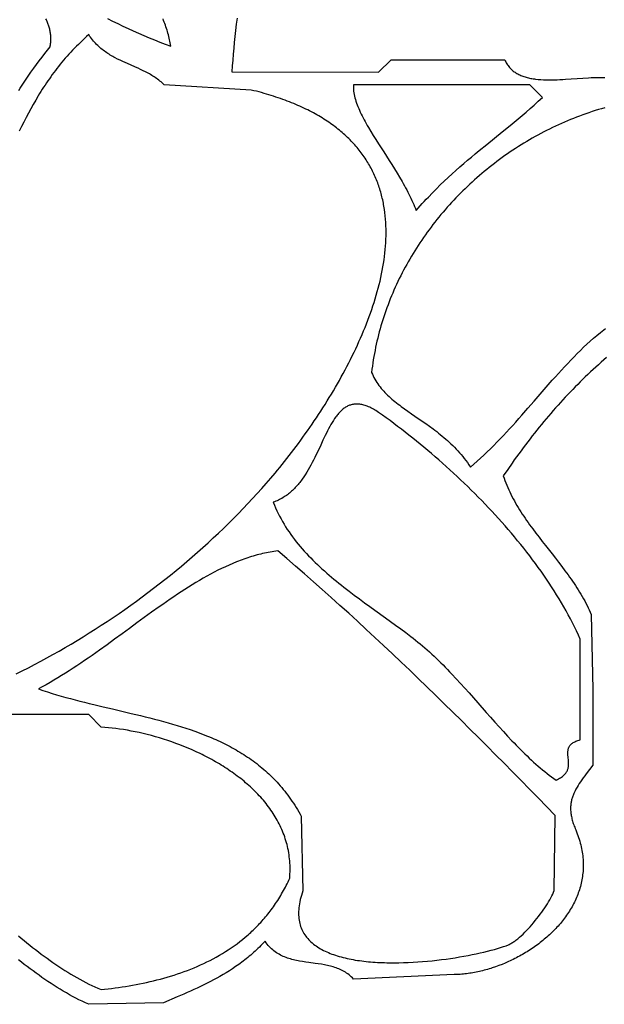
# Model space of a CAD drawing. Extents: x 50 to 552, y 37 to 542.
# Tile 34 of 39: x 283 to 329, y 360 to 439. Entities that reach past the tile are written whole.
import ezdxf

# ---------------------------------------------------------------- set-up
doc = ezdxf.new("R2010")
doc.units = 0

msp = doc.modelspace()

# ---------------------------------------------------------------- linework, layer by layer
for points in [[(282.958, 433.065), (283.061, 433.231), (283.165, 433.395), (283.27, 433.559), (283.484, 433.883), (283.701, 434.202), (283.92, 434.516), (284.141, 434.823), (284.363, 435.124), (284.583, 435.418), (284.803, 435.705), (285.02, 435.982), (285.233, 436.251), (285.442, 436.51), (285.457, 436.6), (285.469, 436.69), (285.479, 436.778), (285.487, 436.866), (285.494, 436.952), (285.497, 437.038), (285.499, 437.124), (285.499, 437.208), (285.497, 437.292), (285.493, 437.374), (285.487, 437.456), (285.479, 437.538), (285.469, 437.618), (285.458, 437.698), (285.444, 437.777), (285.429, 437.855), (285.411, 437.932), (285.392, 438.009), (285.372, 438.085), (285.349, 438.16), (285.325, 438.235), (285.299, 438.309), (285.272, 438.382), (285.243, 438.454), (285.213, 438.526), (285.18, 438.597), (285.147, 438.668), (285.112, 438.737)], [(289.997, 438.772), (290.398, 438.569), (290.803, 438.37), (291.211, 438.174), (291.621, 437.982), (292.035, 437.793), (292.452, 437.609), (292.871, 437.427), (293.294, 437.25), (293.719, 437.076), (294.147, 436.906), (294.578, 436.739), (295.011, 436.576), (294.991, 436.705), (294.969, 436.834), (294.944, 436.963), (294.917, 437.091), (294.889, 437.219), (294.858, 437.348), (294.825, 437.475), (294.79, 437.603), (294.754, 437.731), (294.715, 437.858), (294.675, 437.986), (294.633, 438.113), (294.589, 438.24), (294.544, 438.367), (294.496, 438.494), (294.447, 438.62), (294.397, 438.747)], [(300.273, 438.791), (300.213, 438.31), (300.156, 437.83), (300.104, 437.353), (300.055, 436.878), (300.008, 436.406), (299.965, 435.936), (299.925, 435.47), (299.887, 435.007), (299.852, 434.548), (311.5, 434.5), (312.5, 435.5), (321.5, 435.5), (321.539, 435.414), (321.58, 435.331), (321.624, 435.251), (321.67, 435.174), (321.718, 435.099), (321.769, 435.028), (321.822, 434.959), (321.877, 434.893), (321.934, 434.829), (321.994, 434.768), (322.055, 434.71), (322.119, 434.654), (322.184, 434.601), (322.252, 434.55), (322.322, 434.501), (322.393, 434.455), (322.466, 434.411), (322.541, 434.369), (322.618, 434.329), (322.697, 434.292), (322.777, 434.256), (322.859, 434.223), (322.942, 434.191), (323.027, 434.162), (323.114, 434.134), (323.202, 434.108), (323.291, 434.084), (323.382, 434.062), (323.474, 434.041), (323.568, 434.022), (323.663, 434.005), (323.759, 433.989), (323.856, 433.975), (323.955, 433.962), (324.155, 433.94), (324.359, 433.923), (324.567, 433.912), (324.778, 433.904), (324.993, 433.901), (325.211, 433.902), (325.431, 433.905), (325.653, 433.912), (325.877, 433.921), (326.102, 433.933), (326.329, 433.946), (326.784, 433.976), (327.241, 434.008), (327.696, 434.04), (328.146, 434.068), (328.368, 434.079), (328.589, 434.089), (328.807, 434.096), (329.022, 434.1), (329.235, 434.101), (329.444, 434.098)], [(282.748, 386.738), (283.236, 386.981), (283.724, 387.229), (284.211, 387.482), (284.698, 387.741), (285.183, 388.004), (285.668, 388.273), (286.152, 388.547), (286.635, 388.825), (287.116, 389.108), (287.596, 389.396), (288.075, 389.689), (288.552, 389.986), (289.027, 390.287), (289.5, 390.594), (289.971, 390.904), (290.441, 391.219), (290.907, 391.537), (291.372, 391.86), (291.834, 392.187), (292.294, 392.518), (292.751, 392.853), (293.205, 393.192), (293.656, 393.534), (294.104, 393.88), (294.549, 394.23), (294.99, 394.583), (295.428, 394.94), (295.863, 395.3), (296.294, 395.663), (296.721, 396.03), (297.144, 396.399), (297.563, 396.772), (297.979, 397.148), (298.389, 397.526), (298.796, 397.908), (299.198, 398.292), (299.595, 398.679), (299.987, 399.068), (300.375, 399.46), (300.758, 399.854), (301.135, 400.251), (301.508, 400.65), (301.875, 401.052), (302.236, 401.455), (302.592, 401.861), (302.942, 402.268), (303.287, 402.678), (303.473, 402.903), (303.66, 403.131), (303.846, 403.362), (304.032, 403.595), (304.218, 403.83), (304.403, 404.068), (304.588, 404.308), (304.772, 404.55), (304.956, 404.794), (305.139, 405.04), (305.321, 405.288), (305.502, 405.538), (305.683, 405.791), (305.862, 406.045), (306.04, 406.3), (306.218, 406.558), (306.394, 406.817), (306.569, 407.078), (306.742, 407.34), (306.914, 407.604), (307.084, 407.869), (307.253, 408.136), (307.421, 408.404), (307.586, 408.674), (307.75, 408.944), (307.912, 409.216), (308.072, 409.489), (308.23, 409.763), (308.386, 410.038), (308.539, 410.314), (308.691, 410.591), (308.84, 410.869), (308.987, 411.148), (309.131, 411.427), (309.273, 411.707), (309.413, 411.988), (309.549, 412.269), (309.683, 412.551), (309.814, 412.833), (309.942, 413.116), (310.068, 413.399), (310.19, 413.682), (310.309, 413.965), (310.425, 414.249), (310.538, 414.533), (310.647, 414.817), (310.753, 415.101), (310.856, 415.385), (310.955, 415.669), (311.05, 415.952), (311.142, 416.236), (311.23, 416.519), (311.314, 416.802), (311.395, 417.085), (311.471, 417.367), (311.543, 417.648), (311.611, 417.929), (311.675, 418.21), (311.735, 418.49), (311.79, 418.769), (311.841, 419.048), (311.888, 419.325), (311.93, 419.602), (311.967, 419.878), (311.999, 420.153), (312.027, 420.427), (312.05, 420.7), (312.068, 420.971), (312.081, 421.242), (312.089, 421.511), (312.092, 421.779), (312.09, 422.045), (312.082, 422.311), (312.069, 422.574), (312.051, 422.836), (312.027, 423.097), (311.998, 423.356), (311.962, 423.613), (311.922, 423.868), (311.899, 423.996), (311.875, 424.122), (311.849, 424.248), (311.822, 424.374), (311.794, 424.499), (311.764, 424.624), (311.733, 424.748), (311.7, 424.872), (311.665, 424.995), (311.629, 425.118), (311.592, 425.24), (311.552, 425.362), (311.512, 425.483), (311.47, 425.603), (311.426, 425.723), (311.38, 425.843), (311.333, 425.962), (311.285, 426.08), (311.235, 426.198), (311.183, 426.315), (311.129, 426.431), (311.074, 426.547), (311.018, 426.663), (310.959, 426.778), (310.899, 426.892), (310.837, 427.005), (310.774, 427.118), (310.709, 427.231), (310.642, 427.342), (310.574, 427.453), (310.503, 427.563), (310.431, 427.673), (310.358, 427.782), (310.282, 427.89), (310.205, 427.998), (310.126, 428.105), (310.045, 428.211), (309.963, 428.317), (309.878, 428.422), (309.792, 428.526), (309.704, 428.629), (309.615, 428.732), (309.523, 428.833), (309.43, 428.935), (309.334, 429.035), (309.237, 429.135), (309.138, 429.233), (309.037, 429.332), (308.935, 429.429), (308.83, 429.525), (308.723, 429.621), (308.615, 429.716), (308.505, 429.81), (308.392, 429.903), (308.278, 429.996), (308.162, 430.087), (308.044, 430.178), (307.923, 430.268), (307.801, 430.357), (307.677, 430.445), (307.551, 430.533), (307.423, 430.619), (307.293, 430.705), (307.161, 430.789), (307.027, 430.873), (306.891, 430.956), (306.752, 431.038), (306.612, 431.119), (306.47, 431.199), (306.325, 431.279), (306.179, 431.357), (306.03, 431.434), (305.88, 431.511), (305.727, 431.586), (305.572, 431.661), (305.415, 431.734), (305.255, 431.807), (305.094, 431.878), (304.931, 431.949), (304.765, 432.019), (304.597, 432.087), (304.427, 432.155), (304.255, 432.221), (304.08, 432.287), (303.904, 432.351), (303.725, 432.415), (303.544, 432.477), (303.36, 432.538), (303.175, 432.599), (302.987, 432.658), (302.797, 432.716), (302.605, 432.773), (302.41, 432.829), (302.213, 432.884), (302.014, 432.938), (301.812, 432.991), (301.608, 433.042), (301.402, 433.093), (294.5, 433.5), (294.415, 433.581), (294.329, 433.659), (294.241, 433.734), (294.153, 433.807), (294.063, 433.878), (293.973, 433.946), (293.881, 434.013), (293.788, 434.077), (293.695, 434.139), (293.601, 434.2), (293.506, 434.259), (293.41, 434.316), (293.313, 434.371), (293.216, 434.425), (293.019, 434.53), (292.821, 434.63), (292.621, 434.726), (292.419, 434.819), (292.216, 434.909), (291.809, 435.088), (291.402, 435.267), (291.2, 435.358), (290.998, 435.453), (290.799, 435.551), (290.601, 435.653), (290.503, 435.705), (290.405, 435.76), (290.308, 435.815), (290.212, 435.872), (290.117, 435.931), (290.022, 435.992), (289.928, 436.054), (289.835, 436.118), (289.744, 436.185), (289.653, 436.253), (289.563, 436.324), (289.474, 436.397), (289.386, 436.472), (289.299, 436.55), (289.214, 436.631), (289.13, 436.715), (289.047, 436.801), (288.965, 436.89), (288.885, 436.982), (288.806, 437.078), (288.729, 437.176), (288.653, 437.278), (288.579, 437.383), (288.507, 437.492), (288.335, 437.339), (288.167, 437.186), (288.002, 437.031), (287.84, 436.876), (287.682, 436.721), (287.526, 436.565), (287.372, 436.409), (287.222, 436.251), (287.075, 436.094), (286.93, 435.935), (286.788, 435.776), (286.648, 435.617), (286.511, 435.457), (286.376, 435.296), (286.244, 435.135), (286.114, 434.973), (285.986, 434.81), (285.861, 434.647), (285.738, 434.484), (285.616, 434.319), (285.497, 434.154), (285.38, 433.989), (285.265, 433.823), (285.151, 433.656), (285.039, 433.489), (284.929, 433.321), (284.821, 433.152), (284.714, 432.983), (284.609, 432.813), (284.505, 432.643), (284.302, 432.3), (284.104, 431.955), (283.91, 431.607), (283.721, 431.256), (283.535, 430.903), (283.353, 430.548), (283.173, 430.19), (282.996, 429.829)], [(329.433, 431.683), (329.182, 431.61), (328.931, 431.535), (328.681, 431.457), (328.432, 431.377), (328.184, 431.294), (327.938, 431.208), (327.692, 431.121), (327.447, 431.03), (327.204, 430.938), (326.961, 430.843), (326.72, 430.745), (326.48, 430.645), (326.241, 430.543), (326.003, 430.438), (325.766, 430.332), (325.531, 430.222), (325.296, 430.111), (325.063, 429.997), (324.831, 429.881), (324.601, 429.763), (324.371, 429.642), (324.143, 429.52), (323.917, 429.395), (323.691, 429.268), (323.467, 429.138), (323.245, 429.007), (323.024, 428.874), (322.804, 428.738), (322.585, 428.6), (322.368, 428.461), (322.153, 428.319), (321.939, 428.175), (321.726, 428.029), (321.515, 427.882), (321.306, 427.732), (321.098, 427.58), (320.891, 427.426), (320.686, 427.271), (320.483, 427.113), (320.281, 426.954), (320.081, 426.793), (319.883, 426.63), (319.686, 426.465), (319.491, 426.298), (319.298, 426.13), (319.106, 425.959), (318.916, 425.787), (318.728, 425.613), (318.541, 425.438), (318.356, 425.261), (318.174, 425.082), (317.992, 424.901), (317.813, 424.719), (317.636, 424.535), (317.46, 424.35), (317.287, 424.162), (317.115, 423.974), (316.945, 423.784), (316.777, 423.592), (316.611, 423.398), (316.447, 423.204), (316.285, 423.007), (316.125, 422.809), (315.967, 422.61), (315.811, 422.409), (315.657, 422.207), (315.505, 422.004), (315.355, 421.799), (315.207, 421.592), (315.062, 421.385), (314.918, 421.176), (314.777, 420.965), (314.638, 420.754), (314.501, 420.541), (314.366, 420.327), (314.233, 420.111), (314.103, 419.895), (313.975, 419.677), (313.849, 419.458), (313.726, 419.238), (313.604, 419.016), (313.485, 418.794), (313.369, 418.57), (313.255, 418.345), (313.143, 418.12), (313.033, 417.893), (312.926, 417.665), (312.822, 417.436), (312.719, 417.206), (312.62, 416.975), (312.522, 416.743), (312.428, 416.51), (312.335, 416.276), (312.246, 416.041), (312.158, 415.806), (312.074, 415.569), (311.992, 415.332), (311.912, 415.093), (311.835, 414.854), (311.761, 414.614), (311.689, 414.373), (311.621, 414.132), (311.554, 413.889), (311.491, 413.646), (311.43, 413.402), (311.372, 413.158), (311.316, 412.913), (311.264, 412.667), (311.214, 412.42), (311.167, 412.173), (311.122, 411.925), (311.081, 411.677), (311.042, 411.428), (311.007, 411.178), (310.974, 410.928), (310.944, 410.677), (311.003, 410.537), (311.066, 410.4), (311.133, 410.267), (311.204, 410.136), (311.279, 410.008), (311.357, 409.883), (311.44, 409.761), (311.526, 409.641), (311.615, 409.523), (311.708, 409.408), (311.804, 409.295), (311.903, 409.184), (312.005, 409.075), (312.11, 408.968), (312.218, 408.862), (312.329, 408.758), (312.442, 408.655), (312.558, 408.554), (312.676, 408.454), (312.797, 408.354), (312.92, 408.256), (313.044, 408.159), (313.171, 408.062), (313.3, 407.966), (313.563, 407.774), (313.831, 407.584), (314.106, 407.393), (314.385, 407.201), (314.953, 406.81), (315.24, 406.608), (315.529, 406.402), (315.818, 406.189), (315.963, 406.08), (316.107, 405.969), (316.251, 405.856), (316.394, 405.741), (316.537, 405.623), (316.679, 405.504), (316.821, 405.381), (316.961, 405.256), (317.101, 405.129), (317.24, 404.998), (317.377, 404.865), (317.513, 404.728), (317.648, 404.588), (317.781, 404.445), (317.913, 404.298), (318.043, 404.147), (318.171, 403.993), (318.297, 403.835), (318.421, 403.673), (318.543, 403.507), (318.663, 403.336), (318.781, 403.161), (319.055, 403.392), (319.325, 403.628), (319.592, 403.868), (319.857, 404.112), (320.119, 404.36), (320.378, 404.612), (320.635, 404.867), (320.89, 405.126), (321.143, 405.387), (321.394, 405.651), (321.643, 405.918), (321.89, 406.187), (322.136, 406.458), (322.381, 406.73), (322.625, 407.004), (322.867, 407.28), (323.35, 407.833), (323.832, 408.388), (324.312, 408.944), (324.794, 409.497), (325.277, 410.046), (325.52, 410.319), (325.763, 410.59), (326.008, 410.858), (326.254, 411.125), (326.502, 411.389), (326.751, 411.651), (327.002, 411.909), (327.255, 412.164), (327.509, 412.416), (327.766, 412.664), (328.026, 412.908), (328.288, 413.148), (328.553, 413.384), (328.82, 413.615), (329.091, 413.84), (329.227, 413.951), (329.365, 414.061), (329.503, 414.169)], [(329.574, 411.85), (329.359, 411.664), (329.145, 411.476), (328.934, 411.287), (328.723, 411.096), (328.515, 410.904), (328.307, 410.711), (328.101, 410.517), (327.897, 410.321), (327.694, 410.123), (327.492, 409.925), (327.292, 409.724), (327.092, 409.523), (326.894, 409.32), (326.698, 409.115), (326.502, 408.909), (326.308, 408.702), (326.114, 408.492), (325.922, 408.282), (325.731, 408.07), (325.541, 407.856), (325.352, 407.64), (325.164, 407.423), (324.977, 407.205), (324.791, 406.985), (324.606, 406.763), (324.421, 406.539), (324.238, 406.314), (324.055, 406.087), (323.873, 405.858), (323.692, 405.628), (323.512, 405.395), (323.332, 405.161), (323.153, 404.926), (322.974, 404.688), (322.796, 404.449), (322.619, 404.207), (322.442, 403.964), (322.266, 403.719), (322.091, 403.473), (321.741, 402.973), (321.392, 402.466), (321.454, 402.278), (321.519, 402.092), (321.589, 401.907), (321.662, 401.723), (321.738, 401.54), (321.819, 401.359), (321.902, 401.178), (321.989, 400.999), (322.079, 400.821), (322.172, 400.644), (322.268, 400.468), (322.367, 400.292), (322.468, 400.118), (322.572, 399.944), (322.679, 399.771), (322.787, 399.599), (322.898, 399.428), (323.011, 399.258), (323.126, 399.088), (323.243, 398.918), (323.361, 398.75), (323.481, 398.581), (323.725, 398.246), (323.975, 397.913), (324.228, 397.58), (324.484, 397.249), (324.742, 396.918), (325.261, 396.257), (325.52, 395.927), (325.777, 395.595), (326.031, 395.263), (326.281, 394.929), (326.527, 394.593), (326.647, 394.425), (326.767, 394.256), (326.884, 394.086), (327, 393.916), (327.114, 393.745), (327.226, 393.574), (327.336, 393.401), (327.443, 393.228), (327.549, 393.054), (327.651, 392.88), (327.752, 392.704), (327.849, 392.527), (327.943, 392.35), (328.035, 392.171), (328.124, 391.991), (328.209, 391.811), (328.291, 391.629), (328.369, 391.445), (328.5, 385.5), (328.5, 379.5), (328.227, 379.138), (327.972, 378.798), (327.851, 378.635), (327.735, 378.476), (327.625, 378.321), (327.52, 378.17), (327.42, 378.021), (327.327, 377.874), (327.239, 377.729), (327.157, 377.586), (327.082, 377.444), (327.014, 377.302), (326.982, 377.232), (326.952, 377.161), (326.924, 377.09), (326.897, 377.019), (326.873, 376.948), (326.85, 376.877), (326.829, 376.805), (326.81, 376.733), (326.793, 376.661), (326.777, 376.588), (326.764, 376.514), (326.753, 376.44), (326.743, 376.366), (326.736, 376.29), (326.731, 376.214), (326.727, 376.137), (326.726, 376.06), (326.727, 375.981), (326.73, 375.902), (326.736, 375.821), (326.743, 375.739), (326.753, 375.656), (326.765, 375.572), (326.779, 375.487), (326.796, 375.4), (326.815, 375.312), (326.836, 375.223), (326.86, 375.132), (326.886, 375.04), (326.915, 374.946), (326.945, 374.85), (326.979, 374.753), (327.015, 374.654), (327.053, 374.553), (327.094, 374.451), (327.138, 374.346), (327.2, 374.196), (327.259, 374.046), (327.314, 373.897), (327.365, 373.748), (327.413, 373.6), (327.458, 373.452), (327.499, 373.305), (327.536, 373.159), (327.57, 373.013), (327.601, 372.868), (327.629, 372.723), (327.653, 372.58), (327.674, 372.436), (327.692, 372.294), (327.707, 372.152), (327.718, 372.01), (327.726, 371.87), (327.732, 371.73), (327.734, 371.591), (327.733, 371.452), (327.73, 371.315), (327.723, 371.177), (327.714, 371.041), (327.701, 370.906), (327.686, 370.771), (327.668, 370.637), (327.647, 370.504), (327.624, 370.371), (327.598, 370.24), (327.569, 370.109), (327.538, 369.979), (327.504, 369.85), (327.467, 369.722), (327.428, 369.594), (327.387, 369.467), (327.343, 369.342), (327.296, 369.217), (327.248, 369.093), (327.197, 368.97), (327.143, 368.848), (327.087, 368.727), (327.03, 368.606), (326.969, 368.487), (326.907, 368.369), (326.843, 368.251), (326.776, 368.135), (326.708, 368.02), (326.637, 367.905), (326.565, 367.792), (326.49, 367.679), (326.414, 367.568), (326.335, 367.458), (326.255, 367.348), (326.173, 367.24), (326.089, 367.133), (326.004, 367.027), (325.916, 366.922), (325.827, 366.818), (325.737, 366.715), (325.645, 366.613), (325.551, 366.512), (325.456, 366.413), (325.359, 366.315), (325.26, 366.217), (325.161, 366.121), (325.06, 366.027), (324.957, 365.933), (324.853, 365.84), (324.748, 365.749), (324.642, 365.659), (324.534, 365.57), (324.425, 365.483), (324.315, 365.396), (324.204, 365.311), (324.092, 365.227), (323.979, 365.145), (323.864, 365.064), (323.749, 364.984), (323.633, 364.905), (323.516, 364.828), (323.398, 364.752), (323.279, 364.677), (323.159, 364.604), (323.039, 364.532), (322.918, 364.461), (322.796, 364.392), (322.673, 364.324), (322.55, 364.257), (322.426, 364.192), (322.302, 364.129), (322.177, 364.066), (322.051, 364.006), (321.925, 363.946), (321.799, 363.888), (321.545, 363.777), (321.29, 363.671), (321.034, 363.572), (320.777, 363.479), (320.52, 363.391), (320.391, 363.35), (320.262, 363.311), (320.133, 363.272), (320.005, 363.236), (319.876, 363.201), (319.748, 363.168), (319.619, 363.136), (319.491, 363.106), (319.363, 363.078), (319.235, 363.051), (319.108, 363.026), (318.981, 363.003), (318.854, 362.981), (318.728, 362.961), (318.602, 362.943), (318.477, 362.926), (318.352, 362.911), (318.228, 362.898), (318.104, 362.887), (317.981, 362.877), (317.858, 362.869), (317.737, 362.863), (317.616, 362.859), (317.495, 362.856), (309.5, 362.5), (309.417, 362.592), (309.332, 362.679), (309.244, 362.761), (309.154, 362.839), (309.061, 362.912), (308.966, 362.98), (308.869, 363.045), (308.77, 363.105), (308.668, 363.162), (308.565, 363.215), (308.46, 363.265), (308.353, 363.311), (308.244, 363.354), (308.133, 363.395), (308.022, 363.432), (307.908, 363.467), (307.794, 363.5), (307.678, 363.53), (307.56, 363.558), (307.442, 363.585), (307.323, 363.609), (307.203, 363.632), (306.96, 363.675), (306.715, 363.713), (306.468, 363.748), (305.971, 363.817), (305.722, 363.852), (305.474, 363.891), (305.228, 363.933), (305.106, 363.957), (304.984, 363.982), (304.864, 364.008), (304.744, 364.037), (304.625, 364.068), (304.506, 364.101), (304.39, 364.136), (304.274, 364.174), (304.159, 364.215), (304.046, 364.259), (303.934, 364.306), (303.824, 364.357), (303.716, 364.41), (303.609, 364.468), (303.504, 364.529), (303.401, 364.595), (303.3, 364.664), (303.201, 364.738), (303.104, 364.816), (303.009, 364.9), (302.916, 364.988), (302.827, 365.081), (302.739, 365.179), (302.654, 365.283), (302.572, 365.392), (302.492, 365.507), (302.381, 365.388), (302.269, 365.271), (302.157, 365.157), (302.043, 365.044), (301.93, 364.933), (301.815, 364.825), (301.7, 364.718), (301.585, 364.613), (301.469, 364.51), (301.352, 364.409), (301.235, 364.31), (301.118, 364.212), (300.999, 364.116), (300.881, 364.022), (300.761, 363.929), (300.642, 363.838), (300.521, 363.749), (300.401, 363.661), (300.158, 363.49), (299.913, 363.324), (299.667, 363.164), (299.418, 363.008), (299.168, 362.858), (298.917, 362.712), (298.663, 362.57), (298.409, 362.432), (298.152, 362.298), (297.895, 362.167), (297.636, 362.039), (297.376, 361.913), (297.114, 361.79), (296.852, 361.669), (296.588, 361.55), (296.323, 361.433), (296.057, 361.317), (295.523, 361.087), (294.445, 360.628), (288.5, 360.5), (288.242, 360.617), (287.986, 360.739), (287.732, 360.864), (287.48, 360.993), (287.229, 361.126), (286.98, 361.263), (286.732, 361.403), (286.485, 361.547), (286.24, 361.694), (285.997, 361.844), (285.754, 361.997), (285.513, 362.153), (285.274, 362.312), (285.035, 362.474), (284.797, 362.638), (284.561, 362.805), (284.326, 362.974), (284.091, 363.146), (283.857, 363.319), (283.625, 363.495), (283.393, 363.673), (283.162, 363.852), (282.931, 364.033)], [(282.924, 365.943), (283.148, 365.756), (283.373, 365.57), (283.6, 365.386), (283.827, 365.204), (284.054, 365.023), (284.283, 364.844), (284.512, 364.667), (284.742, 364.493), (284.973, 364.321), (285.204, 364.151), (285.437, 363.984), (285.67, 363.819), (285.903, 363.658), (286.138, 363.499), (286.373, 363.344), (286.608, 363.192), (286.845, 363.043), (287.081, 362.898), (287.319, 362.757), (287.557, 362.619), (287.796, 362.485), (288.035, 362.355), (288.275, 362.23), (288.516, 362.109), (288.757, 361.992), (288.998, 361.88), (289.24, 361.773), (289.483, 361.67), (289.759, 361.699), (290.036, 361.731), (290.314, 361.764), (290.592, 361.8), (290.87, 361.838), (291.148, 361.879), (291.426, 361.922), (291.704, 361.968), (291.982, 362.016), (292.259, 362.067), (292.537, 362.121), (292.814, 362.177), (293.09, 362.236), (293.366, 362.299), (293.641, 362.364), (293.916, 362.432), (294.189, 362.504), (294.462, 362.578), (294.733, 362.656), (295.004, 362.737), (295.273, 362.822), (295.541, 362.909), (295.807, 363.001), (296.073, 363.096), (296.336, 363.194), (296.598, 363.296), (296.858, 363.402), (297.116, 363.512), (297.373, 363.626), (297.627, 363.743), (297.879, 363.864), (298.129, 363.99), (298.377, 364.119), (298.623, 364.253), (298.866, 364.391), (299.106, 364.533), (299.344, 364.68), (299.579, 364.831), (299.811, 364.986), (300.041, 365.146), (300.267, 365.311), (300.49, 365.48), (300.711, 365.654), (300.927, 365.833), (301.141, 366.016), (301.247, 366.11), (301.351, 366.205), (301.455, 366.301), (301.558, 366.398), (301.66, 366.497), (301.761, 366.596), (301.861, 366.697), (301.96, 366.8), (302.059, 366.904), (302.156, 367.008), (302.252, 367.115), (302.348, 367.222), (302.442, 367.331), (302.535, 367.441), (302.628, 367.553), (302.719, 367.666), (302.809, 367.78), (302.899, 367.896), (302.987, 368.013), (303.074, 368.131), (303.16, 368.251), (303.245, 368.372), (303.329, 368.494), (303.412, 368.618), (303.493, 368.744), (303.574, 368.87), (303.653, 368.998), (303.731, 369.128), (303.808, 369.259), (303.884, 369.392), (303.959, 369.526), (304.032, 369.661), (304.104, 369.798), (304.176, 369.936), (304.245, 370.076), (304.314, 370.217), (304.381, 370.36), (304.447, 370.504), (304.46, 370.681), (304.47, 370.856), (304.476, 371.03), (304.478, 371.203), (304.476, 371.375), (304.471, 371.545), (304.463, 371.714), (304.451, 371.882), (304.435, 372.048), (304.416, 372.213), (304.394, 372.377), (304.369, 372.54), (304.34, 372.701), (304.308, 372.861), (304.272, 373.02), (304.234, 373.177), (304.192, 373.334), (304.148, 373.488), (304.1, 373.642), (304.049, 373.794), (303.996, 373.946), (303.939, 374.095), (303.88, 374.244), (303.817, 374.391), (303.752, 374.537), (303.685, 374.682), (303.614, 374.825), (303.541, 374.967), (303.465, 375.108), (303.386, 375.247), (303.305, 375.385), (303.222, 375.522), (303.135, 375.658), (303.047, 375.792), (302.956, 375.925), (302.863, 376.057), (302.767, 376.187), (302.669, 376.316), (302.569, 376.444), (302.467, 376.571), (302.362, 376.696), (302.255, 376.82), (302.147, 376.942), (302.036, 377.064), (301.923, 377.184), (301.808, 377.302), (301.692, 377.42), (301.573, 377.536), (301.453, 377.65), (301.33, 377.764), (301.206, 377.876), (301.081, 377.987), (300.953, 378.096), (300.824, 378.205), (300.694, 378.311), (300.561, 378.417), (300.428, 378.521), (300.292, 378.624), (300.156, 378.726), (300.017, 378.826), (299.878, 378.925), (299.737, 379.023), (299.595, 379.119), (299.452, 379.214), (299.307, 379.308), (299.161, 379.4), (299.015, 379.491), (298.867, 379.581), (298.718, 379.669), (298.568, 379.756), (298.417, 379.842), (298.265, 379.926), (298.112, 380.009), (297.958, 380.091), (297.804, 380.171), (297.648, 380.25), (297.492, 380.328), (297.336, 380.404), (297.021, 380.553), (296.703, 380.696), (296.383, 380.834), (296.062, 380.967), (295.74, 381.094), (295.416, 381.216), (295.092, 381.333), (294.767, 381.444), (294.443, 381.55), (294.118, 381.65), (293.795, 381.745), (293.472, 381.834), (293.15, 381.918), (292.83, 381.997), (292.511, 382.07), (292.195, 382.138), (291.882, 382.2), (291.571, 382.257), (291.263, 382.308), (290.959, 382.354), (290.658, 382.394), (290.362, 382.429), (290.07, 382.458), (289.782, 382.482), (289.5, 382.5), (289.5, 382.5), (288.5, 383.5), (277.5, 383.5)]]:
    msp.add_lwpolyline(points)
for points in [[(324.5, 432.5), (323.5, 433.5), (309.5, 433.5), (309.497, 433.378), (309.499, 433.255), (309.507, 433.129), (309.52, 433.002), (309.539, 432.873), (309.563, 432.741), (309.592, 432.608), (309.625, 432.474), (309.663, 432.337), (309.706, 432.199), (309.753, 432.059), (309.805, 431.918), (309.86, 431.775), (309.92, 431.631), (309.983, 431.485), (310.049, 431.338), (310.12, 431.19), (310.193, 431.04), (310.27, 430.889), (310.349, 430.737), (310.431, 430.583), (310.517, 430.429), (310.604, 430.273), (310.694, 430.117), (310.88, 429.8), (311.075, 429.481), (311.275, 429.158), (311.481, 428.832), (311.903, 428.173), (312.33, 427.507), (312.544, 427.173), (312.754, 426.837), (312.962, 426.501), (313.165, 426.166), (313.362, 425.83), (313.458, 425.663), (313.552, 425.496), (313.644, 425.329), (313.733, 425.162), (313.821, 424.996), (313.905, 424.83), (313.987, 424.665), (314.067, 424.5), (314.143, 424.335), (314.216, 424.172), (314.286, 424.009), (314.352, 423.846), (314.414, 423.684), (314.473, 423.523), (314.637, 423.709), (314.8, 423.891), (314.963, 424.071), (315.124, 424.247), (315.285, 424.42), (315.446, 424.59), (315.765, 424.922), (316.082, 425.243), (316.396, 425.555), (316.709, 425.857), (317.021, 426.151), (317.331, 426.437), (317.639, 426.716), (317.947, 426.988), (318.253, 427.255), (318.559, 427.517), (318.865, 427.775), (319.17, 428.029), (319.475, 428.28), (320.086, 428.778), (320.698, 429.272), (321.314, 429.77), (321.935, 430.276), (322.248, 430.534), (322.563, 430.796), (322.879, 431.064), (323.198, 431.337), (323.52, 431.616), (323.844, 431.903), (324.17, 432.197), (324.5, 432.5)], [(311.5, 407.5), (311.393, 407.57), (311.288, 407.637), (311.185, 407.698), (311.084, 407.756), (310.984, 407.81), (310.887, 407.859), (310.791, 407.905), (310.697, 407.947), (310.604, 407.984), (310.513, 408.018), (310.424, 408.048), (310.337, 408.075), (310.251, 408.097), (310.166, 408.117), (310.083, 408.132), (310.002, 408.144), (309.922, 408.153), (309.844, 408.158), (309.767, 408.16), (309.691, 408.158), (309.617, 408.154), (309.543, 408.146), (309.472, 408.135), (309.401, 408.121), (309.332, 408.103), (309.264, 408.083), (309.197, 408.06), (309.131, 408.035), (309.066, 408.006), (309.003, 407.974), (308.94, 407.94), (308.879, 407.904), (308.818, 407.864), (308.758, 407.822), (308.7, 407.778), (308.642, 407.731), (308.585, 407.682), (308.529, 407.631), (308.473, 407.577), (308.419, 407.521), (308.365, 407.463), (308.312, 407.403), (308.26, 407.341), (308.208, 407.277), (308.157, 407.211), (308.106, 407.143), (308.007, 407.001), (307.91, 406.853), (307.814, 406.698), (307.72, 406.538), (307.628, 406.372), (307.536, 406.2), (307.445, 406.024), (307.355, 405.844), (307.265, 405.66), (307.085, 405.282), (306.904, 404.895), (306.72, 404.5), (306.53, 404.103), (306.433, 403.904), (306.333, 403.706), (306.232, 403.509), (306.127, 403.313), (306.02, 403.119), (305.91, 402.927), (305.797, 402.739), (305.68, 402.553), (305.56, 402.371), (305.435, 402.192), (305.372, 402.105), (305.307, 402.019), (305.241, 401.934), (305.174, 401.85), (305.106, 401.768), (305.036, 401.686), (304.965, 401.607), (304.894, 401.529), (304.82, 401.452), (304.746, 401.377), (304.67, 401.304), (304.593, 401.232), (304.514, 401.163), (304.434, 401.095), (304.352, 401.029), (304.269, 400.964), (304.185, 400.902), (304.099, 400.842), (304.011, 400.784), (303.922, 400.728), (303.831, 400.674), (303.738, 400.623), (303.644, 400.574), (303.547, 400.527), (303.45, 400.483), (303.35, 400.441), (303.248, 400.402), (303.145, 400.365), (303.235, 400.136), (303.33, 399.911), (303.43, 399.688), (303.535, 399.468), (303.644, 399.251), (303.758, 399.037), (303.877, 398.825), (304, 398.616), (304.126, 398.41), (304.258, 398.206), (304.393, 398.005), (304.532, 397.806), (304.674, 397.609), (304.821, 397.415), (304.971, 397.223), (305.124, 397.034), (305.281, 396.846), (305.441, 396.661), (305.604, 396.477), (305.77, 396.296), (305.939, 396.116), (306.111, 395.938), (306.286, 395.763), (306.463, 395.588), (306.643, 395.416), (306.825, 395.245), (307.009, 395.076), (307.196, 394.908), (307.384, 394.742), (307.575, 394.577), (307.767, 394.414), (307.961, 394.252), (308.157, 394.091), (308.354, 393.931), (308.552, 393.772), (308.752, 393.615), (309.155, 393.303), (309.562, 392.995), (309.972, 392.689), (310.384, 392.387), (310.798, 392.087), (311.211, 391.788), (312.036, 391.195), (312.446, 390.899), (312.853, 390.604), (313.255, 390.308), (313.653, 390.011), (314.045, 389.713), (314.239, 389.563), (314.431, 389.412), (314.618, 389.263), (314.803, 389.111), (314.988, 388.956), (315.171, 388.798), (315.354, 388.638), (315.536, 388.475), (315.717, 388.309), (315.897, 388.141), (316.076, 387.971), (316.254, 387.798), (316.432, 387.624), (316.609, 387.447), (316.785, 387.269), (316.961, 387.089), (317.136, 386.907), (317.31, 386.724), (317.657, 386.354), (318.002, 385.979), (318.345, 385.6), (318.687, 385.218), (319.027, 384.834), (319.367, 384.449), (320.043, 383.679), (320.381, 383.295), (320.719, 382.914), (321.057, 382.536), (321.395, 382.162), (321.734, 381.793), (322.074, 381.43), (322.245, 381.251), (322.415, 381.073), (322.587, 380.898), (322.758, 380.724), (322.93, 380.553), (323.103, 380.383), (323.276, 380.216), (323.449, 380.052), (323.623, 379.89), (323.798, 379.731), (323.973, 379.574), (324.149, 379.42), (324.325, 379.27), (324.503, 379.122), (324.681, 378.978), (324.859, 378.836), (325.039, 378.699), (325.219, 378.565), (325.401, 378.434), (325.583, 378.307), (325.682, 378.352), (325.774, 378.397), (325.86, 378.443), (325.94, 378.491), (326.013, 378.539), (326.082, 378.589), (326.144, 378.639), (326.202, 378.69), (326.254, 378.742), (326.302, 378.794), (326.345, 378.848), (326.383, 378.901), (326.417, 378.956), (326.447, 379.011), (326.474, 379.066), (326.497, 379.122), (326.516, 379.179), (326.532, 379.236), (326.546, 379.293), (326.556, 379.35), (326.564, 379.408), (326.57, 379.466), (326.573, 379.524), (326.575, 379.582), (326.575, 379.64), (326.573, 379.699), (326.567, 379.815), (326.557, 379.931), (326.545, 380.046), (326.533, 380.16), (326.523, 380.273), (326.516, 380.384), (326.514, 380.439), (326.514, 380.493), (326.516, 380.546), (326.519, 380.599), (326.525, 380.651), (326.533, 380.702), (326.543, 380.753), (326.556, 380.802), (326.572, 380.851), (326.591, 380.899), (326.614, 380.946), (326.64, 380.991), (326.67, 381.036), (326.704, 381.08), (326.742, 381.122), (326.785, 381.163), (326.832, 381.203), (326.884, 381.242), (326.941, 381.279), (327.003, 381.315), (327.071, 381.35), (327.145, 381.383), (327.224, 381.415), (327.31, 381.445), (327.402, 381.473), (327.5, 381.5), (327.5, 389.5), (327.353, 389.822), (327.2, 390.144), (327.043, 390.465), (326.882, 390.786), (326.715, 391.106), (326.544, 391.425), (326.369, 391.744), (326.189, 392.061), (326.004, 392.378), (325.816, 392.694), (325.623, 393.01), (325.426, 393.324), (325.226, 393.637), (325.021, 393.949), (324.812, 394.261), (324.6, 394.571), (324.384, 394.88), (324.164, 395.188), (323.94, 395.495), (323.714, 395.801), (323.484, 396.105), (323.25, 396.408), (323.013, 396.71), (322.773, 397.01), (322.53, 397.31), (322.285, 397.607), (322.036, 397.903), (321.784, 398.198), (321.53, 398.491), (321.272, 398.783), (321.013, 399.073), (320.75, 399.361), (320.486, 399.648), (320.219, 399.932), (319.949, 400.216), (319.678, 400.497), (319.404, 400.776), (319.128, 401.054), (318.851, 401.33), (318.571, 401.604), (318.29, 401.876), (318.007, 402.145), (317.722, 402.413), (317.435, 402.679), (317.148, 402.943), (316.858, 403.204), (316.568, 403.463), (316.276, 403.72), (315.983, 403.975), (315.689, 404.228), (315.394, 404.478), (315.097, 404.725), (314.801, 404.971), (314.503, 405.214), (314.204, 405.454), (313.905, 405.692), (313.606, 405.927), (313.306, 406.16), (313.005, 406.39), (312.705, 406.618), (312.404, 406.842), (312.102, 407.064), (311.801, 407.284), (311.5, 407.5)], [(303.5, 396.5), (303.35, 396.481), (303.2, 396.46), (303.05, 396.437), (302.9, 396.411), (302.75, 396.384), (302.601, 396.355), (302.451, 396.323), (302.302, 396.29), (302.153, 396.254), (302.004, 396.217), (301.855, 396.178), (301.707, 396.137), (301.558, 396.094), (301.41, 396.049), (301.262, 396.002), (301.113, 395.954), (300.965, 395.904), (300.818, 395.852), (300.67, 395.798), (300.522, 395.743), (300.374, 395.686), (300.227, 395.628), (299.932, 395.506), (299.638, 395.378), (299.344, 395.244), (299.05, 395.104), (298.757, 394.959), (298.463, 394.808), (298.171, 394.652), (297.878, 394.492), (297.585, 394.326), (297.293, 394.156), (297.001, 393.982), (296.709, 393.804), (296.416, 393.622), (296.124, 393.436), (295.833, 393.246), (295.541, 393.054), (295.249, 392.858), (294.957, 392.659), (294.665, 392.458), (294.372, 392.255), (294.08, 392.049), (293.495, 391.631), (292.909, 391.207), (292.322, 390.779), (291.734, 390.347), (291.145, 389.914), (290.554, 389.482), (289.961, 389.051), (289.367, 388.624), (289.069, 388.412), (288.77, 388.202), (288.471, 387.994), (288.171, 387.787), (287.87, 387.583), (287.569, 387.381), (287.267, 387.182), (286.964, 386.985), (286.661, 386.792), (286.356, 386.601), (286.051, 386.415), (285.745, 386.231), (285.439, 386.052), (285.131, 385.876), (284.823, 385.705), (284.513, 385.539), (284.872, 385.418), (285.233, 385.301), (285.596, 385.188), (285.96, 385.078), (286.325, 384.972), (286.692, 384.869), (287.06, 384.769), (287.429, 384.671), (287.798, 384.575), (288.169, 384.482), (288.54, 384.39), (288.911, 384.3), (289.655, 384.123), (290.399, 383.949), (291.141, 383.777), (291.882, 383.603), (292.619, 383.426), (292.986, 383.336), (293.351, 383.244), (293.716, 383.151), (294.079, 383.055), (294.44, 382.957), (294.799, 382.857), (295.157, 382.754), (295.512, 382.648), (295.865, 382.539), (296.216, 382.426), (296.564, 382.309), (296.91, 382.188), (297.253, 382.063), (297.593, 381.934), (297.93, 381.799), (298.097, 381.73), (298.264, 381.66), (298.429, 381.588), (298.594, 381.515), (298.758, 381.44), (298.921, 381.364), (299.083, 381.287), (299.244, 381.208), (299.405, 381.128), (299.564, 381.046), (299.722, 380.962), (299.88, 380.877), (300.036, 380.791), (300.191, 380.702), (300.346, 380.612), (300.499, 380.52), (300.651, 380.427), (300.802, 380.331), (300.952, 380.234), (301.101, 380.135), (301.249, 380.034), (301.395, 379.931), (301.54, 379.826), (301.685, 379.719), (301.828, 379.61), (301.969, 379.499), (302.11, 379.386), (302.249, 379.27), (302.387, 379.153), (302.523, 379.034), (302.659, 378.912), (302.793, 378.788), (302.925, 378.661), (303.056, 378.533), (303.186, 378.402), (303.315, 378.269), (303.441, 378.133), (303.567, 377.995), (303.691, 377.854), (303.814, 377.711), (303.935, 377.565), (304.054, 377.417), (304.173, 377.266), (304.289, 377.113), (304.404, 376.957), (304.517, 376.798), (304.629, 376.636), (304.739, 376.472), (304.848, 376.305), (304.955, 376.135), (305.06, 375.963), (305.163, 375.787), (305.265, 375.608), (305.365, 375.427), (305.5, 369.5), (305.438, 369.322), (305.383, 369.148), (305.333, 368.977), (305.29, 368.809), (305.253, 368.645), (305.221, 368.484), (305.196, 368.326), (305.176, 368.172), (305.162, 368.02), (305.154, 367.872), (305.151, 367.727), (305.153, 367.586), (305.161, 367.447), (305.174, 367.312), (305.193, 367.179), (305.217, 367.05), (305.245, 366.923), (305.279, 366.8), (305.317, 366.679), (305.361, 366.562), (305.409, 366.447), (305.462, 366.335), (305.519, 366.226), (305.581, 366.12), (305.648, 366.017), (305.718, 365.916), (305.793, 365.819), (305.873, 365.724), (305.956, 365.631), (306.044, 365.541), (306.135, 365.454), (306.23, 365.369), (306.329, 365.287), (306.432, 365.208), (306.539, 365.131), (306.649, 365.057), (306.762, 364.985), (306.879, 364.915), (307, 364.848), (307.123, 364.783), (307.25, 364.721), (307.38, 364.66), (307.513, 364.603), (307.649, 364.547), (307.788, 364.494), (307.93, 364.443), (308.074, 364.394), (308.221, 364.347), (308.37, 364.302), (308.522, 364.26), (308.677, 364.219), (308.834, 364.181), (308.993, 364.144), (309.154, 364.11), (309.317, 364.077), (309.482, 364.047), (309.65, 364.018), (309.819, 363.991), (309.99, 363.967), (310.162, 363.943), (310.337, 363.922), (310.512, 363.903), (310.69, 363.885), (310.868, 363.869), (311.048, 363.855), (311.229, 363.842), (311.412, 363.831), (311.595, 363.821), (311.78, 363.813), (311.965, 363.807), (312.151, 363.802), (312.338, 363.799), (312.714, 363.797), (313.092, 363.8), (313.472, 363.809), (313.852, 363.823), (314.233, 363.842), (314.613, 363.866), (314.993, 363.894), (315.371, 363.927), (315.746, 363.964), (316.119, 364.004), (316.488, 364.049), (316.853, 364.097), (317.213, 364.148), (317.568, 364.202), (317.917, 364.259), (318.259, 364.318), (318.594, 364.38), (318.922, 364.444), (319.24, 364.509), (319.55, 364.577), (319.85, 364.646), (320.139, 364.716), (320.418, 364.787), (320.684, 364.859), (320.939, 364.932), (321.181, 365.005), (321.409, 365.078), (321.623, 365.151), (321.683, 365.174), (321.743, 365.199), (321.805, 365.227), (321.867, 365.258), (321.931, 365.292), (321.995, 365.329), (322.06, 365.368), (322.126, 365.409), (322.193, 365.454), (322.26, 365.5), (322.328, 365.549), (322.396, 365.6), (322.534, 365.709), (322.674, 365.825), (322.814, 365.95), (322.956, 366.081), (323.098, 366.218), (323.239, 366.362), (323.38, 366.51), (323.521, 366.663), (323.66, 366.82), (323.797, 366.98), (323.932, 367.144), (324.064, 367.309), (324.194, 367.476), (324.32, 367.644), (324.443, 367.813), (324.561, 367.981), (324.675, 368.149), (324.783, 368.315), (324.887, 368.48), (324.984, 368.642), (325.076, 368.801), (325.16, 368.956), (325.238, 369.107), (325.308, 369.253), (325.371, 369.394), (325.425, 369.528), (325.5, 375.5), (324.153, 376.885), (323.478, 377.575), (322.804, 378.264), (322.129, 378.95), (321.453, 379.635), (320.776, 380.318), (320.099, 380.999), (319.421, 381.678), (318.742, 382.355), (318.063, 383.029), (317.382, 383.701), (316.701, 384.37), (316.018, 385.037), (315.335, 385.701), (314.65, 386.363), (313.964, 387.022), (313.277, 387.677), (312.589, 388.33), (311.899, 388.98), (311.208, 389.626), (310.516, 390.269), (309.822, 390.909), (309.126, 391.545), (308.429, 392.178), (307.73, 392.807), (307.03, 393.433), (306.328, 394.054), (305.624, 394.672), (304.918, 395.285), (304.21, 395.895), (303.5, 396.5)]]:
    msp.add_lwpolyline(points, close=True)

doc.saveas('drawing.dxf')
